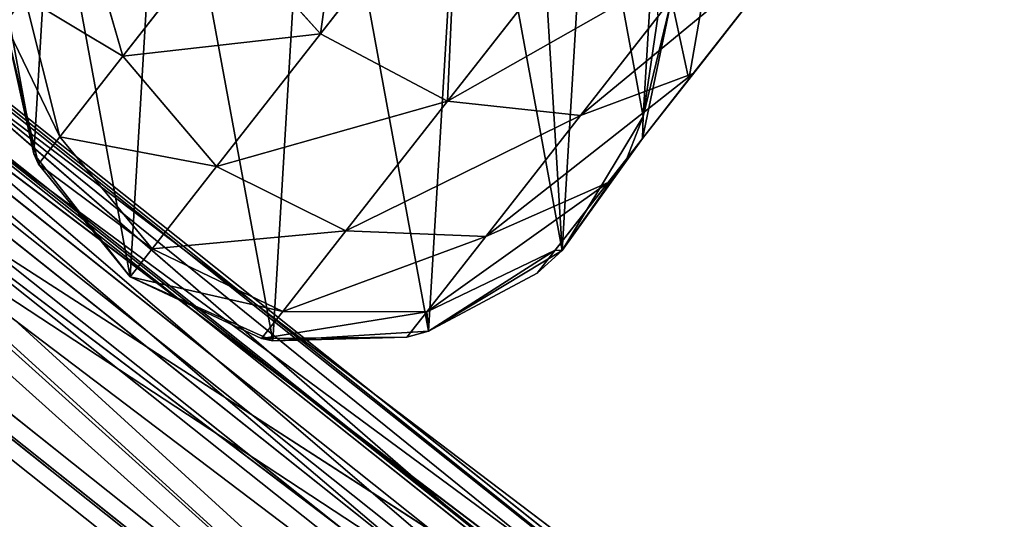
# Model space of a CAD drawing. Extents: x 2.7 to 27, y 3.9 to 33.1.
# Tile 18 of 256: x 8.281 to 8.733, y 6.523 to 6.753. Entities that reach past the tile are written whole.
import ezdxf

# ---------------------------------------------------------------- set-up
doc = ezdxf.new("R2010")
doc.units = 0
doc.header["$LTSCALE"] = 2.54
doc.layers.get('0').update_dxf_attribs({"linetype": 'CONTINUOUS'})

# ---------------------------------------------------------------- blocks, each defined once
blk = doc.blocks.new('HOTEL-MOOD-11781-11788_STL')
at = {"color": 0}
for p, q in [((7.81616, 7.07748, 25.69435), (8.72672, 6.35233, 25.69435)), ((7.81616, 7.07748, 25.69435), (8.72672, 6.35233, 25.69435)), ((7.81786, 7.0794, 25.78991), (8.72821, 6.35442, 25.78991)), ((7.81786, 7.0794, 25.78991), (8.72821, 6.35442, 25.78991)), ((7.80339, 7.06304, 25.69969), (8.7155, 6.33666, 25.69969)), ((7.80339, 7.06304, 25.69969), (8.7155, 6.33666, 25.69969)), ((7.80492, 7.06477, 25.7856), (8.71684, 6.33853, 25.7856)), ((7.80492, 7.06477, 25.7856), (8.71684, 6.33853, 25.7856)), ((8.70919, 6.32784, 10.12418), (7.79621, 7.05491, 10.12418)), ((8.70919, 6.32784, 10.12418), (7.79621, 7.05491, 10.12418)), ((7.78971, 7.04757, 25.87554), (8.70349, 6.31986, 25.87554)), ((7.78971, 7.04757, 25.87554), (8.70349, 6.31986, 25.87554)), ((8.70014, 6.31519, 10.13676), (7.78591, 7.04326, 10.13676)), ((8.70014, 6.31519, 10.13676), (7.78591, 7.04326, 10.13676)), ((7.77962, 7.03615, 25.86259), (8.69462, 6.30747, 25.86259)), ((7.77962, 7.03615, 25.86259), (8.69462, 6.30747, 25.86259)), ((8.66343, 6.26388, 10.06508), (7.74412, 6.996, 10.06508)), ((8.66343, 6.26388, 10.06508), (7.74412, 6.996, 10.06508)), ((7.73898, 6.99019, 10.08352), (8.65892, 6.25757, 10.08352)), ((7.73898, 6.99019, 10.08352), (8.65892, 6.25757, 10.08352)), ((7.73828, 6.9894, 25.9313), (8.6583, 6.25671, 25.9313)), ((7.73828, 6.9894, 25.9313), (8.6583, 6.25671, 25.9313)), ((7.73338, 6.98385, 25.91272), (8.654, 6.25069, 25.91272)), ((7.73338, 6.98385, 25.91272), (8.654, 6.25069, 25.91272)), ((8.41912, 6.74637, 13.32837), (8.48254, 6.82743, 13.43129)), ((8.41912, 6.74637, 13.32837), (8.48254, 6.82743, 13.43129)), ((8.31039, 6.79773, 13.18062), (8.32839, 6.73603, 13.19868)), ((8.31039, 6.79773, 13.18062), (8.32839, 6.73603, 13.19868)), ((8.32839, 6.73603, 13.19868), (8.37502, 6.79563, 13.3191)), ((8.32839, 6.73603, 13.19868), (8.37502, 6.79563, 13.3191)), ((8.37502, 6.79563, 13.3191), (8.41912, 6.74637, 13.32837)), ((8.37502, 6.79563, 13.3191), (8.41912, 6.74637, 13.32837)), ((8.47753, 6.71542, 13.3191), (8.53951, 6.79462, 13.41967)), ((8.47753, 6.71542, 13.3191), (8.53951, 6.79462, 13.41967)), ((8.59048, 6.72807, 13.25565), (8.64252, 6.79458, 13.34011)), ((8.59048, 6.72807, 13.25565), (8.64252, 6.79458, 13.34011)), ((8.53869, 6.70888, 13.29315), (8.5966, 6.7829, 13.38713)), ((8.53869, 6.70888, 13.29315), (8.5966, 6.7829, 13.38713)), ((8.58838, 6.72539, 13.12556), (8.59896, 6.78592, 13.09946)), ((8.58838, 6.72539, 13.12556), (8.59896, 6.78592, 13.09946)), ((8.57169, 6.77996, 10.28712), (8.5674, 6.70829, 10.28712)), ((8.57169, 6.77996, 10.28712), (8.5674, 6.70829, 10.28712)), ((8.58838, 6.72539, 13.12556), (8.62264, 6.76917, 13.21403)), ((8.58838, 6.72539, 13.12556), (8.62264, 6.76917, 13.21403)), ((8.28742, 6.69118, 10.28712), (8.27443, 6.76179, 10.28712)), ((8.28742, 6.69118, 10.28712), (8.27443, 6.76179, 10.28712)), ((8.29944, 6.69904, 13.06443), (8.28334, 6.76316, 13.05517)), ((8.29944, 6.69904, 13.06443), (8.28334, 6.76316, 13.05517)), ((8.58044, 6.76224, 13.01355), (8.56712, 6.69821, 13.02693)), ((8.58044, 6.76224, 13.01355), (8.56712, 6.69821, 13.02693)), ((8.5674, 6.70829, 12.9231), (8.58044, 6.76224, 13.01355)), ((8.5674, 6.70829, 12.9231), (8.58044, 6.76224, 13.01355)), ((8.28963, 6.68649, 12.9231), (8.27417, 6.75144, 12.9231)), ((8.27417, 6.75144, 12.9231), (8.28742, 6.69118, 10.28712)), ((8.27417, 6.75144, 12.9231), (8.28742, 6.69118, 10.28712)), ((8.28963, 6.68649, 12.9231), (8.27417, 6.75144, 12.9231)), ((8.57416, 6.75421, 12.9231), (8.5674, 6.70829, 10.28712)), ((8.57416, 6.75421, 12.9231), (8.5674, 6.70829, 12.9231)), ((8.57416, 6.75421, 12.9231), (8.5674, 6.70829, 10.28712)), ((8.57416, 6.75421, 12.9231), (8.5674, 6.70829, 12.9231)), ((8.3714, 6.68539, 13.20512), (8.41912, 6.74637, 13.32837)), ((8.3714, 6.68539, 13.20512), (8.41912, 6.74637, 13.32837)), ((8.41912, 6.74637, 13.32837), (8.47753, 6.71542, 13.3191)), ((8.41912, 6.74637, 13.32837), (8.47753, 6.71542, 13.3191)), ((8.73326, 6.36148, 10.21343), (8.23741, 6.73732, 10.21343)), ((8.73326, 6.36148, 10.21343), (8.23741, 6.73732, 10.21343)), ((8.70919, 6.32784, 10.12418), (8.23741, 6.73732, 10.21343)), ((8.70919, 6.32784, 10.12418), (8.23741, 6.73732, 10.21343)), ((8.29944, 6.69904, 13.06443), (8.32839, 6.73603, 13.19868)), ((8.29944, 6.69904, 13.06443), (8.32839, 6.73603, 13.19868)), ((8.32839, 6.73603, 13.19868), (8.3714, 6.68539, 13.20512)), ((8.32839, 6.73603, 13.19868), (8.3714, 6.68539, 13.20512)), ((8.53869, 6.70888, 13.29315), (8.59048, 6.72807, 13.25565)), ((8.53869, 6.70888, 13.29315), (8.59048, 6.72807, 13.25565)), ((8.55132, 6.67802, 13.15452), (8.59048, 6.72807, 13.25565)), ((8.55132, 6.67802, 13.15452), (8.59048, 6.72807, 13.25565)), ((8.56712, 6.69821, 13.02693), (8.58838, 6.72539, 13.12556)), ((8.56712, 6.69821, 13.02693), (8.58838, 6.72539, 13.12556)), ((8.22511, 6.72199, 10.21717), (8.72183, 6.3455, 10.21717)), ((8.70014, 6.31519, 10.13676), (8.22511, 6.72199, 10.21717)), ((8.70014, 6.31519, 10.13676), (8.22511, 6.72199, 10.21717)), ((8.22511, 6.72199, 10.21717), (8.72183, 6.3455, 10.21717)), ((8.4309, 6.65582, 13.19868), (8.47753, 6.71542, 13.3191)), ((8.4309, 6.65582, 13.19868), (8.47753, 6.71542, 13.3191)), ((8.47753, 6.71542, 13.3191), (8.53869, 6.70888, 13.29315)), ((8.47753, 6.71542, 13.3191), (8.53869, 6.70888, 13.29315)), ((8.49511, 6.65319, 13.18062), (8.53869, 6.70888, 13.29315)), ((8.49511, 6.65319, 13.18062), (8.53869, 6.70888, 13.29315)), ((8.5674, 6.70829, 10.28712), (8.5303, 6.64683, 10.28712)), ((8.5674, 6.70829, 10.28712), (8.5303, 6.64683, 10.28712)), ((8.5674, 6.70829, 12.9231), (8.55991, 6.689, 12.9231)), ((8.55991, 6.689, 12.9231), (8.5674, 6.70829, 10.28712)), ((8.55991, 6.689, 12.9231), (8.5674, 6.70829, 10.28712)), ((8.5674, 6.70829, 12.9231), (8.55991, 6.689, 12.9231)), ((8.5674, 6.70829, 12.9231), (8.56712, 6.69821, 13.02693)), ((8.5674, 6.70829, 12.9231), (8.56712, 6.69821, 13.02693)), ((8.5674, 6.70829, 12.9231), (8.5674, 6.70829, 10.28712)), ((8.5674, 6.70829, 12.9231), (8.5674, 6.70829, 10.28712)), ((8.28963, 6.68649, 12.9231), (8.29944, 6.69904, 13.06443)), ((8.28963, 6.68649, 12.9231), (8.29944, 6.69904, 13.06443)), ((8.34177, 6.64753, 13.06774), (8.29944, 6.69904, 13.06443)), ((8.34177, 6.64753, 13.06774), (8.29944, 6.69904, 13.06443)), ((8.56712, 6.69821, 13.02693), (8.52701, 6.64695, 13.04178)), ((8.56712, 6.69821, 13.02693), (8.52701, 6.64695, 13.04178)), ((8.5303, 6.64683, 12.9231), (8.56712, 6.69821, 13.02693)), ((8.5303, 6.64683, 12.9231), (8.56712, 6.69821, 13.02693)), ((8.55991, 6.689, 12.9231), (8.56712, 6.69821, 13.02693)), ((8.55991, 6.689, 12.9231), (8.56712, 6.69821, 13.02693)), ((8.20094, 6.69186, 25.61112), (8.69935, 6.31409, 25.61112)), ((8.20094, 6.69186, 25.61112), (8.69935, 6.31409, 25.61112)), ((8.20094, 6.69186, 25.61112), (8.72672, 6.35233, 25.69435)), ((8.20094, 6.69186, 25.61112), (8.72672, 6.35233, 25.69435)), ((8.33173, 6.63469, 10.28712), (8.28742, 6.69118, 10.28712)), ((8.28963, 6.68649, 12.9231), (8.28742, 6.69118, 10.28712)), ((8.33173, 6.63469, 10.28712), (8.28742, 6.69118, 10.28712)), ((8.28963, 6.68649, 12.9231), (8.28742, 6.69118, 10.28712)), ((8.55991, 6.689, 12.9231), (8.5303, 6.64683, 10.28712)), ((8.55991, 6.689, 12.9231), (8.5303, 6.64683, 12.9231)), ((8.55991, 6.689, 12.9231), (8.5303, 6.64683, 10.28712)), ((8.55991, 6.689, 12.9231), (8.5303, 6.64683, 12.9231)), ((8.33173, 6.63469, 12.9231), (8.28963, 6.68649, 12.9231)), ((8.28963, 6.68649, 12.9231), (8.33173, 6.63469, 10.28712)), ((8.28963, 6.68649, 12.9231), (8.33173, 6.63469, 10.28712)), ((8.33173, 6.63469, 12.9231), (8.28963, 6.68649, 12.9231)), ((8.34177, 6.64753, 13.06774), (8.3714, 6.68539, 13.20512)), ((8.34177, 6.64753, 13.06774), (8.3714, 6.68539, 13.20512)), ((8.3714, 6.68539, 13.20512), (8.4309, 6.65582, 13.19868)), ((8.3714, 6.68539, 13.20512), (8.4309, 6.65582, 13.19868)), ((8.6909, 6.30227, 25.62487), (8.19185, 6.68053, 25.62487)), ((8.6909, 6.30227, 25.62487), (8.19185, 6.68053, 25.62487)), ((8.7155, 6.33666, 25.69969), (8.19185, 6.68053, 25.62487)), ((8.7155, 6.33666, 25.69969), (8.19185, 6.68053, 25.62487)), ((8.49511, 6.65319, 13.18062), (8.55132, 6.67802, 13.15452)), ((8.49511, 6.65319, 13.18062), (8.55132, 6.67802, 13.15452)), ((8.52701, 6.64695, 13.04178), (8.55132, 6.67802, 13.15452)), ((8.52701, 6.64695, 13.04178), (8.55132, 6.67802, 13.15452)), ((8.40195, 6.61882, 13.06443), (8.4309, 6.65582, 13.19868)), ((8.40195, 6.61882, 13.06443), (8.4309, 6.65582, 13.19868)), ((8.4309, 6.65582, 13.19868), (8.49511, 6.65319, 13.18062)), ((8.4309, 6.65582, 13.19868), (8.49511, 6.65319, 13.18062)), ((8.46806, 6.61862, 13.05517), (8.49511, 6.65319, 13.18062)), ((8.46806, 6.61862, 13.05517), (8.49511, 6.65319, 13.18062)), ((8.33173, 6.63469, 12.9231), (8.34177, 6.64753, 13.06774)), ((8.33173, 6.63469, 12.9231), (8.34177, 6.64753, 13.06774)), ((8.40195, 6.61882, 13.06443), (8.34177, 6.64753, 13.06774)), ((8.40195, 6.61882, 13.06443), (8.34177, 6.64753, 13.06774)), ((8.52701, 6.64695, 13.04178), (8.46806, 6.61862, 13.05517)), ((8.52701, 6.64695, 13.04178), (8.46806, 6.61862, 13.05517)), ((8.46888, 6.60965, 12.9231), (8.52701, 6.64695, 13.04178)), ((8.46888, 6.60965, 12.9231), (8.52701, 6.64695, 13.04178)), ((8.5303, 6.64683, 10.28712), (8.46888, 6.60965, 10.28712)), ((8.5303, 6.64683, 10.28712), (8.46888, 6.60965, 10.28712)), ((8.51877, 6.63642, 12.9231), (8.52701, 6.64695, 13.04178)), ((8.51877, 6.63642, 12.9231), (8.52701, 6.64695, 13.04178)), ((8.5303, 6.64683, 12.9231), (8.51877, 6.63642, 12.9231)), ((8.51877, 6.63642, 12.9231), (8.5303, 6.64683, 10.28712)), ((8.51877, 6.63642, 12.9231), (8.5303, 6.64683, 10.28712)), ((8.5303, 6.64683, 12.9231), (8.51877, 6.63642, 12.9231)), ((8.5303, 6.64683, 12.9231), (8.52701, 6.64695, 13.04178)), ((8.5303, 6.64683, 12.9231), (8.52701, 6.64695, 13.04178)), ((8.5303, 6.64683, 12.9231), (8.5303, 6.64683, 10.28712)), ((8.5303, 6.64683, 12.9231), (8.5303, 6.64683, 10.28712)), ((8.39722, 6.60527, 10.28712), (8.33173, 6.63469, 10.28712)), ((8.39214, 6.60628, 12.9231), (8.33173, 6.63469, 12.9231)), ((8.33173, 6.63469, 12.9231), (8.39722, 6.60527, 10.28712)), ((8.33173, 6.63469, 12.9231), (8.39722, 6.60527, 10.28712)), ((8.33173, 6.63469, 12.9231), (8.33173, 6.63469, 10.28712)), ((8.39722, 6.60527, 10.28712), (8.33173, 6.63469, 10.28712)), ((8.33173, 6.63469, 12.9231), (8.33173, 6.63469, 10.28712)), ((8.39214, 6.60628, 12.9231), (8.33173, 6.63469, 12.9231)), ((8.51877, 6.63642, 12.9231), (8.46888, 6.60965, 10.28712)), ((8.51877, 6.63642, 12.9231), (8.46888, 6.60965, 10.28712)), ((8.51877, 6.63642, 12.9231), (8.46888, 6.60965, 12.9231)), ((8.51877, 6.63642, 12.9231), (8.46888, 6.60965, 12.9231)), ((8.39214, 6.60628, 12.9231), (8.40195, 6.61882, 13.06443)), ((8.39214, 6.60628, 12.9231), (8.40195, 6.61882, 13.06443)), ((8.46806, 6.61862, 13.05517), (8.40195, 6.61882, 13.06443)), ((8.46806, 6.61862, 13.05517), (8.40195, 6.61882, 13.06443)), ((8.4589, 6.6069, 12.9231), (8.46806, 6.61862, 13.05517)), ((8.4589, 6.6069, 12.9231), (8.46806, 6.61862, 13.05517)), ((8.46888, 6.60965, 12.9231), (8.46806, 6.61862, 13.05517)), ((8.46888, 6.60965, 12.9231), (8.46806, 6.61862, 13.05517)), ((8.4589, 6.6069, 12.9231), (8.39214, 6.60628, 12.9231)), ((8.4589, 6.6069, 12.9231), (8.39214, 6.60628, 12.9231)), ((8.39214, 6.60628, 12.9231), (8.39722, 6.60527, 10.28712)), ((8.39214, 6.60628, 12.9231), (8.39722, 6.60527, 10.28712)), ((8.46888, 6.60965, 10.28712), (8.39722, 6.60527, 10.28712)), ((8.46888, 6.60965, 12.9231), (8.39722, 6.60527, 10.28712)), ((8.46888, 6.60965, 10.28712), (8.39722, 6.60527, 10.28712)), ((8.46888, 6.60965, 12.9231), (8.39722, 6.60527, 10.28712)), ((8.4589, 6.6069, 12.9231), (8.39722, 6.60527, 10.28712)), ((8.4589, 6.6069, 12.9231), (8.39722, 6.60527, 10.28712)), ((8.46888, 6.60965, 12.9231), (8.4589, 6.6069, 12.9231)), ((8.46888, 6.60965, 12.9231), (8.4589, 6.6069, 12.9231)), ((8.46888, 6.60965, 12.9231), (8.46888, 6.60965, 10.28712)), ((8.46888, 6.60965, 12.9231), (8.46888, 6.60965, 10.28712))]:
    blk.add_line(p, q, dxfattribs=at)
mesh = blk.add_polyface(dxfattribs=at)
corners = [(7.78971, 7.04757, 25.87554), (8.72821, 6.35442, 25.78991), (7.81786, 7.0794, 25.78991), (8.70349, 6.31986, 25.87554)]
mesh.append_faces([[corners[k] for k in face] for face in [(0, 1, 2), (1, 0, 3)]], dxfattribs={"vtx0": -1, "color": 0})
mesh = blk.add_polyface(dxfattribs=at)
corners = [(7.81786, 7.0794, 25.78991), (8.72672, 6.35233, 25.69435), (7.81616, 7.07748, 25.69435), (8.72821, 6.35442, 25.78991)]
mesh.append_faces([[corners[k] for k in face] for face in [(0, 1, 2), (1, 0, 3)]], dxfattribs={"vtx0": -1, "color": 0})
mesh = blk.add_polyface(dxfattribs=at)
corners = [(8.72672, 6.35233, 25.69435), (8.20094, 6.69186, 25.61112), (7.81616, 7.07748, 25.69435)]
mesh.append_faces([[corners[k] for k in face] for face in [(0, 1, 2)]], dxfattribs={"color": 0})
mesh = blk.add_polyface(dxfattribs=at)
corners = [(8.69462, 6.30747, 25.86259), (7.80492, 7.06477, 25.7856), (8.71684, 6.33853, 25.7856), (7.77962, 7.03615, 25.86259)]
mesh.append_faces([[corners[k] for k in face] for face in [(0, 1, 2), (1, 0, 3)]], dxfattribs={"vtx0": -1, "color": 0})
mesh = blk.add_polyface(dxfattribs=at)
corners = [(8.71684, 6.33853, 25.7856), (7.80339, 7.06304, 25.69969), (8.7155, 6.33666, 25.69969), (7.80492, 7.06477, 25.7856)]
mesh.append_faces([[corners[k] for k in face] for face in [(0, 1, 2), (1, 0, 3)]], dxfattribs={"vtx0": -1, "color": 0})
mesh = blk.add_polyface(dxfattribs=at)
corners = [(7.80339, 7.06304, 25.69969), (8.19185, 6.68053, 25.62487), (8.7155, 6.33666, 25.69969)]
mesh.append_faces([[corners[k] for k in face] for face in [(0, 1, 2)]], dxfattribs={"color": 0})
mesh = blk.add_polyface(dxfattribs=at)
corners = [(7.79621, 7.05491, 10.12418), (8.66343, 6.26388, 10.06508), (7.74412, 6.996, 10.06508), (8.70919, 6.32784, 10.12418)]
mesh.append_faces([[corners[k] for k in face] for face in [(0, 1, 2), (1, 0, 3)]], dxfattribs={"vtx0": -1, "color": 0})
mesh = blk.add_polyface(dxfattribs=at)
corners = [(8.23741, 6.73732, 10.21343), (8.70919, 6.32784, 10.12418), (7.79621, 7.05491, 10.12418)]
mesh.append_faces([[corners[k] for k in face] for face in [(0, 1, 2)]], dxfattribs={"color": 0})
mesh = blk.add_polyface(dxfattribs=at)
corners = [(8.6583, 6.25671, 25.9313), (7.78971, 7.04757, 25.87554), (7.73828, 6.9894, 25.9313), (8.70349, 6.31986, 25.87554)]
mesh.append_faces([[corners[k] for k in face] for face in [(0, 1, 2), (1, 0, 3)]], dxfattribs={"vtx0": -1, "color": 0})
mesh = blk.add_polyface(dxfattribs=at)
corners = [(8.65892, 6.25757, 10.08352), (7.78591, 7.04326, 10.13676), (7.73898, 6.99019, 10.08352), (8.70014, 6.31519, 10.13676)]
mesh.append_faces([[corners[k] for k in face] for face in [(0, 1, 2), (1, 0, 3)]], dxfattribs={"vtx0": -1, "color": 0})
mesh = blk.add_polyface(dxfattribs=at)
corners = [(8.22511, 6.72199, 10.21717), (7.78591, 7.04326, 10.13676), (8.70014, 6.31519, 10.13676)]
mesh.append_faces([[corners[k] for k in face] for face in [(0, 1, 2)]], dxfattribs={"color": 0})
mesh = blk.add_polyface(dxfattribs=at)
corners = [(7.77962, 7.03615, 25.86259), (8.654, 6.25069, 25.91272), (7.73338, 6.98385, 25.91272), (8.69462, 6.30747, 25.86259)]
mesh.append_faces([[corners[k] for k in face] for face in [(0, 1, 2), (1, 0, 3)]], dxfattribs={"vtx0": -1, "color": 0})
mesh = blk.add_polyface(dxfattribs=at)
corners = [(7.74412, 6.996, 10.06508), (8.60685, 6.1848, 10.05017), (7.67971, 6.92315, 10.05017), (8.66343, 6.26388, 10.06508)]
mesh.append_faces([[corners[k] for k in face] for face in [(0, 1, 2), (1, 0, 3)]], dxfattribs={"vtx0": -1, "color": 0})
mesh = blk.add_polyface(dxfattribs=at)
corners = [(8.60794, 6.18632, 10.07008), (7.73898, 6.99019, 10.08352), (7.68095, 6.92456, 10.07008), (8.65892, 6.25757, 10.08352)]
mesh.append_faces([[corners[k] for k in face] for face in [(0, 1, 2), (1, 0, 3)]], dxfattribs={"vtx0": -1, "color": 0})
mesh = blk.add_polyface(dxfattribs=at)
corners = [(8.60319, 6.17968, 25.94419), (7.73828, 6.9894, 25.9313), (7.67554, 6.91844, 25.94419), (8.6583, 6.25671, 25.9313)]
mesh.append_faces([[corners[k] for k in face] for face in [(0, 1, 2), (1, 0, 3)]], dxfattribs={"vtx0": -1, "color": 0})
mesh = blk.add_polyface(dxfattribs=at)
corners = [(7.73338, 6.98385, 25.91272), (8.60445, 6.18144, 25.92431), (7.67697, 6.92006, 25.92431), (8.654, 6.25069, 25.91272)]
mesh.append_faces([[corners[k] for k in face] for face in [(0, 1, 2), (1, 0, 3)]], dxfattribs={"vtx0": -1, "color": 0})
mesh = blk.add_polyface(dxfattribs=at)
corners = [(8.56712, 6.69821, 13.02693), (8.55132, 6.67802, 13.15452), (8.52701, 6.64695, 13.04178), (8.59048, 6.72807, 13.25565), (8.58838, 6.72539, 13.12556), (8.62264, 6.76917, 13.21403), (8.64252, 6.79458, 13.34011), (8.66817, 6.82736, 13.28792), (8.70484, 6.87423, 13.40365), (8.72269, 6.89704, 13.34351), (8.77431, 6.96302, 13.4431), (8.78347, 6.97472, 13.37802)]
mesh.append_faces([[corners[k] for k in face] for face in [(0, 1, 2), (10, 9, 11)]], dxfattribs={"vtx0": -1, "color": 0})
mesh.append_faces([[corners[k] for k in face] for face in [(1, 0, 3), (3, 5, 6), (6, 7, 8), (8, 9, 10)]], dxfattribs={"vtx0": -1, "vtx1": -1, "color": 0})
mesh.append_faces([[corners[k] for k in face] for face in [(3, 0, 4), (3, 4, 5), (6, 5, 7), (8, 7, 9)]], dxfattribs={"vtx0": -1, "vtx2": -1, "color": 0})
mesh = blk.add_polyface(dxfattribs=at)
corners = [(7.67971, 6.92315, 10.05017), (8.55289, 6.10937, 10.08299), (7.61827, 6.85368, 10.08299), (8.60685, 6.1848, 10.05017)]
mesh.append_faces([[corners[k] for k in face] for face in [(0, 1, 2), (1, 0, 3)]], dxfattribs={"vtx0": -1, "color": 0})
mesh = blk.add_polyface(dxfattribs=at)
corners = [(8.55933, 6.11837, 10.09965), (7.68095, 6.92456, 10.07008), (7.6256, 6.86197, 10.09965), (8.60794, 6.18632, 10.07008)]
mesh.append_faces([[corners[k] for k in face] for face in [(0, 1, 2), (1, 0, 3)]], dxfattribs={"vtx0": -1, "color": 0})
mesh = blk.add_polyface(dxfattribs=at)
corners = [(8.55098, 6.1067, 25.91122), (7.67554, 6.91844, 25.94419), (7.6161, 6.85122, 25.91122), (8.60319, 6.17968, 25.94419)]
mesh.append_faces([[corners[k] for k in face] for face in [(0, 1, 2), (1, 0, 3)]], dxfattribs={"vtx0": -1, "color": 0})
mesh = blk.add_polyface(dxfattribs=at)
corners = [(7.67697, 6.92006, 25.92431), (8.55751, 6.11583, 25.89467), (7.62353, 6.85963, 25.89467), (8.60445, 6.18144, 25.92431)]
mesh.append_faces([[corners[k] for k in face] for face in [(0, 1, 2), (1, 0, 3)]], dxfattribs={"vtx0": -1, "color": 0})
mesh = blk.add_polyface(dxfattribs=at)
corners = [(8.29575, 6.83035, 10.28712), (8.28742, 6.69118, 10.28712), (8.27443, 6.76179, 10.28712), (8.33173, 6.63469, 10.28712), (8.34648, 6.88114, 10.28712), (8.39722, 6.60527, 10.28712), (8.41501, 6.90255, 10.28712), (8.46888, 6.60965, 10.28712), (8.48564, 6.88965, 10.28712), (8.5303, 6.64683, 10.28712), (8.5166, 6.87096, 10.28712), (8.54218, 6.84541, 10.28712), (8.5674, 6.70829, 10.28712), (8.57169, 6.77996, 10.28712)]
mesh.append_faces([[corners[k] for k in face] for face in [(0, 1, 2), (12, 11, 13)]], dxfattribs={"vtx0": -1, "color": 0})
mesh.append_faces([[corners[k] for k in face] for face in [(1, 0, 3), (3, 4, 5), (5, 6, 7), (7, 8, 9), (9, 11, 12)]], dxfattribs={"vtx0": -1, "vtx1": -1, "color": 0})
mesh.append_faces([[corners[k] for k in face] for face in [(3, 0, 4), (5, 4, 6), (7, 6, 8), (9, 8, 10), (9, 10, 11)]], dxfattribs={"vtx0": -1, "vtx2": -1, "color": 0})
mesh = blk.add_polyface(dxfattribs=at)
corners = [(8.41912, 6.74637, 13.32837), (8.43699, 6.87483, 13.41967), (8.37502, 6.79563, 13.3191), (8.48254, 6.82743, 13.43129)]
mesh.append_faces([[corners[k] for k in face] for face in [(0, 1, 2), (1, 0, 3)]], dxfattribs={"vtx0": -1, "color": 0})
mesh = blk.add_polyface(dxfattribs=at)
corners = [(7.62353, 6.85963, 25.89467), (8.52412, 6.06916, 25.83069), (7.58552, 6.81664, 25.83069), (8.55751, 6.11583, 25.89467)]
mesh.append_faces([[corners[k] for k in face] for face in [(0, 1, 2), (1, 0, 3)]], dxfattribs={"vtx0": -1, "color": 0})
mesh = blk.add_polyface(dxfattribs=at)
corners = [(8.52462, 6.06986, 10.16519), (7.6256, 6.86197, 10.09965), (7.58609, 6.81728, 10.16519), (8.55933, 6.11837, 10.09965)]
mesh.append_faces([[corners[k] for k in face] for face in [(0, 1, 2), (1, 0, 3)]], dxfattribs={"vtx0": -1, "color": 0})
mesh = blk.add_polyface(dxfattribs=at)
corners = [(8.51384, 6.05479, 25.84006), (7.6161, 6.85122, 25.91122), (7.57382, 6.8034, 25.84006), (8.55098, 6.1067, 25.91122)]
mesh.append_faces([[corners[k] for k in face] for face in [(0, 1, 2), (1, 0, 3)]], dxfattribs={"vtx0": -1, "color": 0})
mesh = blk.add_polyface(dxfattribs=at)
corners = [(7.61827, 6.85368, 10.08299), (8.51436, 6.05552, 10.15574), (7.57441, 6.80407, 10.15574), (8.55289, 6.10937, 10.08299)]
mesh.append_faces([[corners[k] for k in face] for face in [(0, 1, 2), (1, 0, 3)]], dxfattribs={"vtx0": -1, "color": 0})
mesh = blk.add_polyface(dxfattribs=at)
corners = [(8.37502, 6.79563, 13.3191), (8.31039, 6.79773, 13.18062), (8.32839, 6.73603, 13.19868), (8.35397, 6.85342, 13.29315)]
mesh.append_faces([[corners[k] for k in face] for face in [(0, 1, 2), (1, 0, 3)]], dxfattribs={"vtx0": -1, "color": 0})
mesh = blk.add_polyface(dxfattribs=at)
corners = [(8.47753, 6.71542, 13.3191), (8.48254, 6.82743, 13.43129), (8.41912, 6.74637, 13.32837), (8.53951, 6.79462, 13.41967)]
mesh.append_faces([[corners[k] for k in face] for face in [(0, 1, 2), (1, 0, 3)]], dxfattribs={"vtx0": -1, "color": 0})
mesh = blk.add_polyface(dxfattribs=at)
corners = [(8.59896, 6.78592, 13.09946), (8.62264, 6.76917, 13.21403), (8.58838, 6.72539, 13.12556), (8.62881, 6.82405, 13.17653)]
mesh.append_faces([[corners[k] for k in face] for face in [(0, 1, 2), (1, 0, 3)]], dxfattribs={"vtx0": -1, "color": 0})
mesh = blk.add_polyface(dxfattribs=at)
corners = [(7.57178, 6.8011, 10.25115), (8.52462, 6.06986, 10.16519), (7.58609, 6.81728, 10.16519), (8.51205, 6.05229, 10.25115)]
mesh.append_faces([[corners[k] for k in face] for face in [(0, 1, 2), (1, 0, 3)]], dxfattribs={"vtx0": -1, "color": 0})
mesh = blk.add_polyface(dxfattribs=at)
corners = [(7.58552, 6.81664, 25.83069), (8.51205, 6.05229, 25.74729), (7.57178, 6.8011, 25.74729), (8.52412, 6.06916, 25.83069)]
mesh.append_faces([[corners[k] for k in face] for face in [(0, 1, 2), (1, 0, 3)]], dxfattribs={"vtx0": -1, "color": 0})
mesh = blk.add_polyface(dxfattribs=at)
corners = [(8.50041, 6.03603, 10.25115), (7.57441, 6.80407, 10.15574), (8.51436, 6.05552, 10.15574), (7.55853, 6.78612, 10.25115)]
mesh.append_faces([[corners[k] for k in face] for face in [(0, 1, 2), (1, 0, 3)]], dxfattribs={"vtx0": -1, "color": 0})
mesh = blk.add_polyface(dxfattribs=at)
corners = [(8.51384, 6.05479, 25.84006), (7.55853, 6.78612, 25.74729), (8.50041, 6.03603, 25.74729), (7.57382, 6.8034, 25.84006)]
mesh.append_faces([[corners[k] for k in face] for face in [(0, 1, 2), (1, 0, 3)]], dxfattribs={"vtx0": -1, "color": 0})
mesh = blk.add_polyface(dxfattribs=at)
corners = [(7.57178, 6.8011, 25.74729), (8.51205, 6.05229, 10.25115), (7.57178, 6.8011, 10.25115), (8.51205, 6.05229, 25.74729)]
mesh.append_faces([[corners[k] for k in face] for face in [(0, 1, 2), (1, 0, 3)]], dxfattribs={"vtx0": -1, "color": 0})
mesh = blk.add_polyface(dxfattribs=at)
corners = [(8.32839, 6.73603, 13.19868), (8.28334, 6.76316, 13.05517), (8.29944, 6.69904, 13.06443), (8.31039, 6.79773, 13.18062)]
mesh.append_faces([[corners[k] for k in face] for face in [(0, 1, 2), (1, 0, 3)]], dxfattribs={"vtx0": -1, "color": 0})
mesh = blk.add_polyface(dxfattribs=at)
corners = [(8.41912, 6.74637, 13.32837), (8.32839, 6.73603, 13.19868), (8.3714, 6.68539, 13.20512), (8.37502, 6.79563, 13.3191)]
mesh.append_faces([[corners[k] for k in face] for face in [(0, 1, 2), (1, 0, 3)]], dxfattribs={"vtx0": -1, "color": 0})
mesh = blk.add_polyface(dxfattribs=at)
corners = [(8.5966, 6.7829, 13.38713), (8.47753, 6.71542, 13.3191), (8.53869, 6.70888, 13.29315), (8.53951, 6.79462, 13.41967)]
mesh.append_faces([[corners[k] for k in face] for face in [(0, 1, 2), (1, 0, 3)]], dxfattribs={"vtx0": -1, "color": 0})
mesh = blk.add_polyface(dxfattribs=at)
corners = [(8.64252, 6.79458, 13.34011), (8.53869, 6.70888, 13.29315), (8.59048, 6.72807, 13.25565), (8.5966, 6.7829, 13.38713)]
mesh.append_faces([[corners[k] for k in face] for face in [(0, 1, 2), (1, 0, 3)]], dxfattribs={"vtx0": -1, "color": 0})
mesh = blk.add_polyface(dxfattribs=at)
corners = [(8.50041, 6.03603, 25.74729), (7.55853, 6.78612, 10.25115), (8.50041, 6.03603, 10.25115), (7.55853, 6.78612, 25.74729)]
mesh.append_faces([[corners[k] for k in face] for face in [(0, 1, 2), (1, 0, 3)]], dxfattribs={"vtx0": -1, "color": 0})
mesh = blk.add_polyface(dxfattribs=at)
corners = [(8.58044, 6.76224, 13.01355), (8.58838, 6.72539, 13.12556), (8.56712, 6.69821, 13.02693), (8.59896, 6.78592, 13.09946)]
mesh.append_faces([[corners[k] for k in face] for face in [(0, 1, 2), (1, 0, 3)]], dxfattribs={"vtx0": -1, "color": 0})
mesh = blk.add_polyface(dxfattribs=at)
corners = [(8.57169, 6.77996, 10.28712), (8.57416, 6.75421, 12.9231), (8.5674, 6.70829, 10.28712)]
mesh.append_faces([[corners[k] for k in face] for face in [(0, 1, 2)]], dxfattribs={"color": 0})
mesh = blk.add_polyface(dxfattribs=at)
corners = [(8.28334, 6.76316, 13.05517), (8.27443, 6.76179, 12.9231), (8.27417, 6.75144, 12.9231)]
mesh.append_faces([[corners[k] for k in face] for face in [(0, 1, 2)]], dxfattribs={"color": 0})
mesh = blk.add_polyface(dxfattribs=at)
corners = [(8.29944, 6.69904, 13.06443), (8.27417, 6.75144, 12.9231), (8.28963, 6.68649, 12.9231), (8.28334, 6.76316, 13.05517)]
mesh.append_faces([[corners[k] for k in face] for face in [(0, 1, 2), (1, 0, 3)]], dxfattribs={"vtx0": -1, "color": 0})
mesh = blk.add_polyface(dxfattribs=at)
corners = [(8.27443, 6.76179, 10.28712), (8.28742, 6.69118, 10.28712), (8.27417, 6.75144, 12.9231)]
mesh.append_faces([[corners[k] for k in face] for face in [(0, 1, 2)]], dxfattribs={"color": 0})
mesh = blk.add_polyface(dxfattribs=at)
corners = [(8.58044, 6.76224, 13.01355), (8.56712, 6.69821, 13.02693), (8.5674, 6.70829, 12.9231)]
mesh.append_faces([[corners[k] for k in face] for face in [(0, 1, 2)]], dxfattribs={"color": 0})
mesh = blk.add_polyface(dxfattribs=at)
corners = [(8.58044, 6.76224, 13.01355), (8.5674, 6.70829, 12.9231), (8.57416, 6.75421, 12.9231)]
mesh.append_faces([[corners[k] for k in face] for face in [(0, 1, 2)]], dxfattribs={"color": 0})
mesh = blk.add_polyface(dxfattribs=at)
corners = [(8.27417, 6.75144, 12.9231), (8.28742, 6.69118, 10.28712), (8.28963, 6.68649, 12.9231)]
mesh.append_faces([[corners[k] for k in face] for face in [(0, 1, 2)]], dxfattribs={"color": 0})
mesh = blk.add_polyface(dxfattribs=at)
corners = [(8.57416, 6.75421, 12.9231), (8.5674, 6.70829, 12.9231), (8.5674, 6.70829, 10.28712)]
mesh.append_faces([[corners[k] for k in face] for face in [(0, 1, 2)]], dxfattribs={"color": 0})
mesh = blk.add_polyface(dxfattribs=at)
corners = [(8.47753, 6.71542, 13.3191), (8.3714, 6.68539, 13.20512), (8.4309, 6.65582, 13.19868), (8.41912, 6.74637, 13.32837)]
mesh.append_faces([[corners[k] for k in face] for face in [(0, 1, 2), (1, 0, 3)]], dxfattribs={"vtx0": -1, "color": 0})
mesh = blk.add_polyface(dxfattribs=at)
corners = [(8.72183, 6.3455, 10.21717), (8.23741, 6.73732, 10.21343), (8.22511, 6.72199, 10.21717), (8.73326, 6.36148, 10.21343)]
mesh.append_faces([[corners[k] for k in face] for face in [(0, 1, 2), (1, 0, 3)]], dxfattribs={"vtx0": -1, "color": 0})
mesh = blk.add_polyface(dxfattribs=at)
corners = [(8.73326, 6.36148, 10.21343), (8.70919, 6.32784, 10.12418), (8.23741, 6.73732, 10.21343)]
mesh.append_faces([[corners[k] for k in face] for face in [(0, 1, 2)]], dxfattribs={"color": 0})
mesh = blk.add_polyface(dxfattribs=at)
corners = [(8.3714, 6.68539, 13.20512), (8.29944, 6.69904, 13.06443), (8.34177, 6.64753, 13.06774), (8.32839, 6.73603, 13.19868)]
mesh.append_faces([[corners[k] for k in face] for face in [(0, 1, 2), (1, 0, 3)]], dxfattribs={"vtx0": -1, "color": 0})
mesh = blk.add_polyface(dxfattribs=at)
corners = [(8.59048, 6.72807, 13.25565), (8.49511, 6.65319, 13.18062), (8.55132, 6.67802, 13.15452), (8.53869, 6.70888, 13.29315)]
mesh.append_faces([[corners[k] for k in face] for face in [(0, 1, 2), (1, 0, 3)]], dxfattribs={"vtx0": -1, "color": 0})
mesh = blk.add_polyface(dxfattribs=at)
corners = [(8.22511, 6.72199, 10.21717), (8.70014, 6.31519, 10.13676), (8.72183, 6.3455, 10.21717)]
mesh.append_faces([[corners[k] for k in face] for face in [(0, 1, 2)]], dxfattribs={"color": 0})
mesh = blk.add_polyface(dxfattribs=at)
corners = [(8.53869, 6.70888, 13.29315), (8.4309, 6.65582, 13.19868), (8.49511, 6.65319, 13.18062), (8.47753, 6.71542, 13.3191)]
mesh.append_faces([[corners[k] for k in face] for face in [(0, 1, 2), (1, 0, 3)]], dxfattribs={"vtx0": -1, "color": 0})
mesh = blk.add_polyface(dxfattribs=at)
corners = [(8.5674, 6.70829, 10.28712), (8.55991, 6.689, 12.9231), (8.5303, 6.64683, 10.28712)]
mesh.append_faces([[corners[k] for k in face] for face in [(0, 1, 2)]], dxfattribs={"color": 0})
mesh = blk.add_polyface(dxfattribs=at)
corners = [(8.5674, 6.70829, 12.9231), (8.55991, 6.689, 12.9231), (8.5674, 6.70829, 10.28712)]
mesh.append_faces([[corners[k] for k in face] for face in [(0, 1, 2)]], dxfattribs={"color": 0})
mesh = blk.add_polyface(dxfattribs=at)
corners = [(8.5674, 6.70829, 12.9231), (8.56712, 6.69821, 13.02693), (8.55991, 6.689, 12.9231)]
mesh.append_faces([[corners[k] for k in face] for face in [(0, 1, 2)]], dxfattribs={"color": 0})
mesh = blk.add_polyface(dxfattribs=at)
corners = [(8.34177, 6.64753, 13.06774), (8.28963, 6.68649, 12.9231), (8.33173, 6.63469, 12.9231), (8.29944, 6.69904, 13.06443)]
mesh.append_faces([[corners[k] for k in face] for face in [(0, 1, 2), (1, 0, 3)]], dxfattribs={"vtx0": -1, "color": 0})
mesh = blk.add_polyface(dxfattribs=at)
corners = [(8.56712, 6.69821, 13.02693), (8.52701, 6.64695, 13.04178), (8.5303, 6.64683, 12.9231)]
mesh.append_faces([[corners[k] for k in face] for face in [(0, 1, 2)]], dxfattribs={"color": 0})
mesh = blk.add_polyface(dxfattribs=at)
corners = [(8.56712, 6.69821, 13.02693), (8.5303, 6.64683, 12.9231), (8.55991, 6.689, 12.9231)]
mesh.append_faces([[corners[k] for k in face] for face in [(0, 1, 2)]], dxfattribs={"color": 0})
mesh = blk.add_polyface(dxfattribs=at)
corners = [(8.20094, 6.69186, 25.61112), (8.6909, 6.30227, 25.62487), (8.19185, 6.68053, 25.62487), (8.69935, 6.31409, 25.61112)]
mesh.append_faces([[corners[k] for k in face] for face in [(0, 1, 2), (1, 0, 3)]], dxfattribs={"vtx0": -1, "color": 0})
mesh = blk.add_polyface(dxfattribs=at)
corners = [(8.72672, 6.35233, 25.69435), (8.69935, 6.31409, 25.61112), (8.20094, 6.69186, 25.61112)]
mesh.append_faces([[corners[k] for k in face] for face in [(0, 1, 2)]], dxfattribs={"color": 0})
mesh = blk.add_polyface(dxfattribs=at)
corners = [(8.28742, 6.69118, 10.28712), (8.33173, 6.63469, 10.28712), (8.28963, 6.68649, 12.9231)]
mesh.append_faces([[corners[k] for k in face] for face in [(0, 1, 2)]], dxfattribs={"color": 0})
mesh = blk.add_polyface(dxfattribs=at)
corners = [(8.55991, 6.689, 12.9231), (8.5303, 6.64683, 12.9231), (8.5303, 6.64683, 10.28712)]
mesh.append_faces([[corners[k] for k in face] for face in [(0, 1, 2)]], dxfattribs={"color": 0})
mesh = blk.add_polyface(dxfattribs=at)
corners = [(8.28963, 6.68649, 12.9231), (8.33173, 6.63469, 10.28712), (8.33173, 6.63469, 12.9231)]
mesh.append_faces([[corners[k] for k in face] for face in [(0, 1, 2)]], dxfattribs={"color": 0})
mesh = blk.add_polyface(dxfattribs=at)
corners = [(8.4309, 6.65582, 13.19868), (8.34177, 6.64753, 13.06774), (8.40195, 6.61882, 13.06443), (8.3714, 6.68539, 13.20512)]
mesh.append_faces([[corners[k] for k in face] for face in [(0, 1, 2), (1, 0, 3)]], dxfattribs={"vtx0": -1, "color": 0})
mesh = blk.add_polyface(dxfattribs=at)
corners = [(8.7155, 6.33666, 25.69969), (8.19185, 6.68053, 25.62487), (8.6909, 6.30227, 25.62487)]
mesh.append_faces([[corners[k] for k in face] for face in [(0, 1, 2)]], dxfattribs={"color": 0})
mesh = blk.add_polyface(dxfattribs=at)
corners = [(8.55132, 6.67802, 13.15452), (8.46806, 6.61862, 13.05517), (8.52701, 6.64695, 13.04178), (8.49511, 6.65319, 13.18062)]
mesh.append_faces([[corners[k] for k in face] for face in [(0, 1, 2), (1, 0, 3)]], dxfattribs={"vtx0": -1, "color": 0})
mesh = blk.add_polyface(dxfattribs=at)
corners = [(8.49511, 6.65319, 13.18062), (8.40195, 6.61882, 13.06443), (8.46806, 6.61862, 13.05517), (8.4309, 6.65582, 13.19868)]
mesh.append_faces([[corners[k] for k in face] for face in [(0, 1, 2), (1, 0, 3)]], dxfattribs={"vtx0": -1, "color": 0})
mesh = blk.add_polyface(dxfattribs=at)
corners = [(8.40195, 6.61882, 13.06443), (8.33173, 6.63469, 12.9231), (8.39214, 6.60628, 12.9231), (8.34177, 6.64753, 13.06774)]
mesh.append_faces([[corners[k] for k in face] for face in [(0, 1, 2), (1, 0, 3)]], dxfattribs={"vtx0": -1, "color": 0})
mesh = blk.add_polyface(dxfattribs=at)
corners = [(8.46806, 6.61862, 13.05517), (8.46888, 6.60965, 12.9231), (8.52701, 6.64695, 13.04178)]
mesh.append_faces([[corners[k] for k in face] for face in [(0, 1, 2)]], dxfattribs={"color": 0})
mesh = blk.add_polyface(dxfattribs=at)
corners = [(8.52701, 6.64695, 13.04178), (8.46888, 6.60965, 12.9231), (8.51877, 6.63642, 12.9231)]
mesh.append_faces([[corners[k] for k in face] for face in [(0, 1, 2)]], dxfattribs={"color": 0})
mesh = blk.add_polyface(dxfattribs=at)
corners = [(8.51877, 6.63642, 12.9231), (8.46888, 6.60965, 10.28712), (8.5303, 6.64683, 10.28712)]
mesh.append_faces([[corners[k] for k in face] for face in [(0, 1, 2)]], dxfattribs={"color": 0})
mesh = blk.add_polyface(dxfattribs=at)
corners = [(8.52701, 6.64695, 13.04178), (8.51877, 6.63642, 12.9231), (8.5303, 6.64683, 12.9231)]
mesh.append_faces([[corners[k] for k in face] for face in [(0, 1, 2)]], dxfattribs={"color": 0})
mesh = blk.add_polyface(dxfattribs=at)
corners = [(8.51877, 6.63642, 12.9231), (8.5303, 6.64683, 10.28712), (8.5303, 6.64683, 12.9231)]
mesh.append_faces([[corners[k] for k in face] for face in [(0, 1, 2)]], dxfattribs={"color": 0})
mesh = blk.add_polyface(dxfattribs=at)
corners = [(8.33173, 6.63469, 12.9231), (8.39722, 6.60527, 10.28712), (8.39214, 6.60628, 12.9231)]
mesh.append_faces([[corners[k] for k in face] for face in [(0, 1, 2)]], dxfattribs={"color": 0})
mesh = blk.add_polyface(dxfattribs=at)
corners = [(8.33173, 6.63469, 12.9231), (8.33173, 6.63469, 10.28712), (8.39722, 6.60527, 10.28712)]
mesh.append_faces([[corners[k] for k in face] for face in [(0, 1, 2)]], dxfattribs={"color": 0})
mesh = blk.add_polyface(dxfattribs=at)
corners = [(8.46888, 6.60965, 12.9231), (8.46888, 6.60965, 10.28712), (8.51877, 6.63642, 12.9231)]
mesh.append_faces([[corners[k] for k in face] for face in [(0, 1, 2)]], dxfattribs={"color": 0})
mesh = blk.add_polyface(dxfattribs=at)
corners = [(8.46806, 6.61862, 13.05517), (8.39214, 6.60628, 12.9231), (8.4589, 6.6069, 12.9231), (8.40195, 6.61882, 13.06443)]
mesh.append_faces([[corners[k] for k in face] for face in [(0, 1, 2), (1, 0, 3)]], dxfattribs={"vtx0": -1, "color": 0})
mesh = blk.add_polyface(dxfattribs=at)
corners = [(8.46806, 6.61862, 13.05517), (8.4589, 6.6069, 12.9231), (8.46888, 6.60965, 12.9231)]
mesh.append_faces([[corners[k] for k in face] for face in [(0, 1, 2)]], dxfattribs={"color": 0})
mesh = blk.add_polyface(dxfattribs=at)
corners = [(8.39214, 6.60628, 12.9231), (8.39722, 6.60527, 10.28712), (8.4589, 6.6069, 12.9231)]
mesh.append_faces([[corners[k] for k in face] for face in [(0, 1, 2)]], dxfattribs={"color": 0})
mesh = blk.add_polyface(dxfattribs=at)
corners = [(8.46888, 6.60965, 12.9231), (8.39722, 6.60527, 10.28712), (8.46888, 6.60965, 10.28712)]
mesh.append_faces([[corners[k] for k in face] for face in [(0, 1, 2)]], dxfattribs={"color": 0})
mesh = blk.add_polyface(dxfattribs=at)
corners = [(8.4589, 6.6069, 12.9231), (8.39722, 6.60527, 10.28712), (8.46888, 6.60965, 12.9231)]
mesh.append_faces([[corners[k] for k in face] for face in [(0, 1, 2)]], dxfattribs={"color": 0})
blk = doc.blocks.new('GROUP_2')
at = {"color": 0}
blk.add_blockref('HOTEL-MOOD-11781-11788_STL', (-2.66245, -3.85245, -0.06), dxfattribs=at)

msp = doc.modelspace()

# ---------------------------------------------------------------- block references
at = {"color": 0}
msp.add_blockref('GROUP_2', (2.66245, 3.85245, 0.06), dxfattribs=at)

doc.saveas('drawing.dxf')
